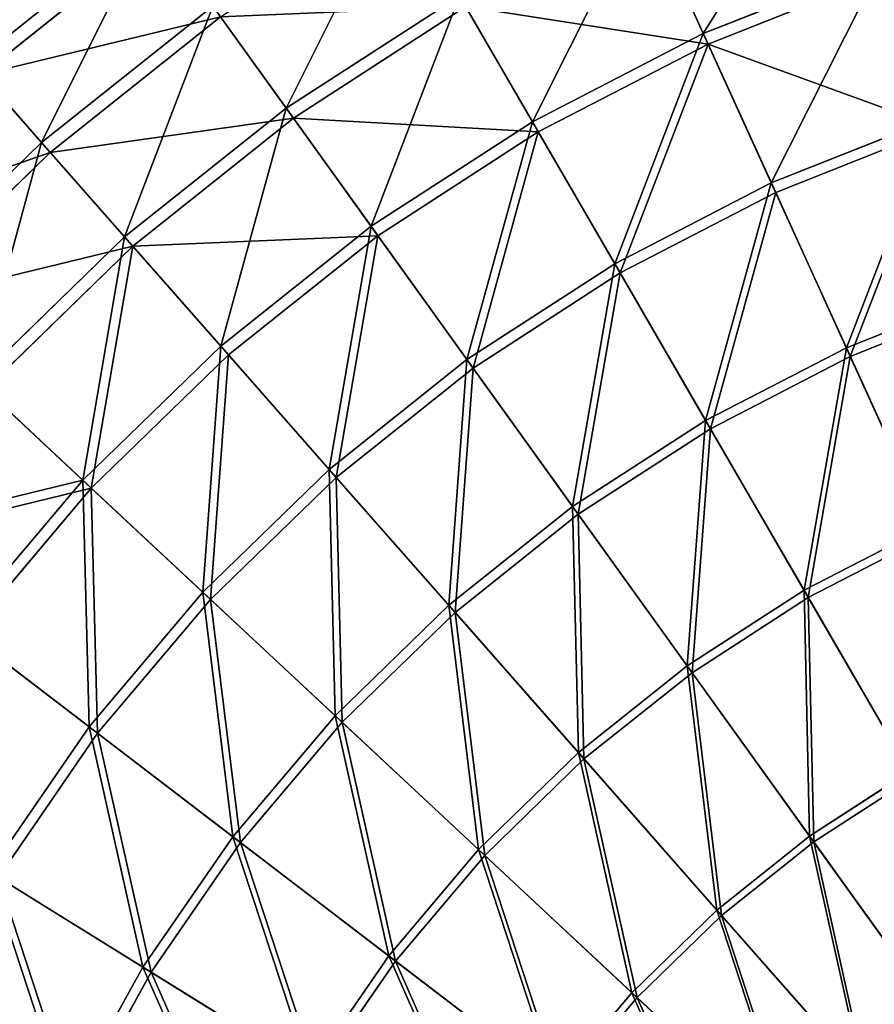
# Model space of a CAD drawing. Extents: x 0 to 923, y 0 to 335.
# Tile 52 of 164: x 68 to 125, y 221 to 287. Entities that reach past the tile are written whole.
import ezdxf

# ---------------------------------------------------------------- set-up
doc = ezdxf.new("R2010")
doc.units = 0
doc.layers.get('0').update_dxf_attribs({"color": 13, "linetype": 'CONTINUOUS'})

# ---------------------------------------------------------------- blocks, each defined once
blk = doc.blocks.new('GROUP_4')
for p, q in [((113.524, 285.712, 104.675), (109.522, 294.501, 91.669)), ((113.845, 285.007, 104.039), (109.867, 293.743, 91.112)), ((65.031, 283.686, 63.143), (76.922, 293.16, 63.143)), ((77.463, 292.408, 62.759), (65.643, 282.991, 62.759)), ((113.524, 285.712, 104.675), (125.38, 290.423, 104.675)), ((125.63, 289.69, 104.039), (113.845, 285.007, 104.039)), ((85.838, 280.767, 91.669), (97.342, 288.216, 91.669)), ((102.187, 279.862, 104.675), (97.342, 288.216, 91.669)), ((69.611, 278.483, 77.78), (80.97, 287.533, 77.78)), ((80.97, 287.533, 77.78), (85.838, 280.767, 91.669)), ((97.76, 287.495, 91.112), (86.324, 280.091, 91.112)), ((102.575, 279.192, 104.039), (97.76, 287.495, 91.112)), ((81.486, 286.816, 77.308), (70.195, 277.82, 77.308)), ((86.324, 280.091, 91.112), (81.486, 286.816, 77.308)), ((102.187, 279.862, 104.675), (113.524, 285.712, 104.675)), ((118.036, 275.804, 116.673), (113.524, 285.712, 104.675)), ((113.845, 285.007, 104.039), (102.575, 279.192, 104.039)), ((118.329, 275.159, 115.964), (113.845, 285.007, 104.039)), ((69.611, 278.483, 77.78), (65.031, 283.686, 63.143)), ((70.195, 277.82, 77.308), (65.643, 282.991, 62.759)), ((75.118, 272.227, 91.669), (85.838, 280.767, 91.669)), ((85.838, 280.767, 91.669), (91.478, 272.928, 104.675)), ((86.324, 280.091, 91.112), (75.669, 271.602, 91.112)), ((91.93, 272.3, 104.039), (86.324, 280.091, 91.112)), ((91.478, 272.928, 104.675), (102.187, 279.862, 104.675)), ((107.648, 270.443, 116.673), (102.187, 279.862, 104.675)), ((118.036, 275.804, 116.673), (128.899, 280.12, 116.673)), ((102.575, 279.192, 104.039), (91.93, 272.3, 104.039)), ((108.003, 269.831, 115.964), (102.575, 279.192, 104.039)), ((129.128, 279.45, 115.964), (118.329, 275.159, 115.964)), ((59.194, 268.363, 77.78), (69.611, 278.483, 77.78)), ((75.118, 272.227, 91.669), (69.611, 278.483, 77.78)), ((70.195, 277.82, 77.308), (59.84, 267.76, 77.308)), ((75.669, 271.602, 91.112), (70.195, 277.82, 77.308)), ((107.648, 270.443, 116.673), (118.036, 275.804, 116.673)), ((123.014, 264.872, 127.547), (118.036, 275.804, 116.673)), ((118.329, 275.159, 115.964), (108.003, 269.831, 115.964)), ((123.277, 264.294, 126.772), (118.329, 275.159, 115.964)), ((81.5, 264.978, 104.675), (91.478, 272.928, 104.675)), ((91.478, 272.928, 104.675), (97.836, 264.09, 116.673)), ((65.288, 262.677, 91.669), (75.118, 272.227, 91.669)), ((81.5, 264.978, 104.675), (75.118, 272.227, 91.669)), ((91.93, 272.3, 104.039), (82.011, 264.397, 104.039)), ((98.249, 263.516, 115.964), (91.93, 272.3, 104.039)), ((75.669, 271.602, 91.112), (65.897, 262.109, 91.112)), ((82.011, 264.397, 104.039), (75.669, 271.602, 91.112)), ((97.836, 264.09, 116.673), (107.648, 270.443, 116.673)), ((113.674, 260.052, 127.547), (107.648, 270.443, 116.673)), ((108.003, 269.831, 115.964), (98.249, 263.516, 115.964)), ((113.992, 259.502, 126.772), (108.003, 269.831, 115.964)), ((123.014, 264.872, 127.547), (132.782, 268.753, 127.547)), ((132.987, 268.152, 126.772), (123.277, 264.294, 126.772)), ((72.349, 256.089, 104.675), (81.5, 264.978, 104.675)), ((88.693, 256.806, 116.673), (81.5, 264.978, 104.675)), ((113.674, 260.052, 127.547), (123.014, 264.872, 127.547)), ((128.41, 253.021, 137.192), (123.014, 264.872, 127.547)), ((82.011, 264.397, 104.039), (72.915, 255.561, 104.039)), ((89.161, 256.275, 115.964), (82.011, 264.397, 104.039)), ((88.693, 256.806, 116.673), (97.836, 264.09, 116.673)), ((97.836, 264.09, 116.673), (104.851, 254.34, 127.547)), ((123.277, 264.294, 126.772), (113.992, 259.502, 126.772)), ((128.641, 252.515, 136.359), (123.277, 264.294, 126.772)), ((98.249, 263.516, 115.964), (89.161, 256.275, 115.964)), ((105.222, 253.824, 126.772), (98.249, 263.516, 115.964)), ((65.288, 262.677, 91.669), (72.349, 256.089, 104.675)), ((72.915, 255.561, 104.039), (65.897, 262.109, 91.112)), ((104.851, 254.34, 127.547), (113.674, 260.052, 127.547)), ((120.206, 248.787, 137.192), (113.674, 260.052, 127.547)), ((113.992, 259.502, 126.772), (105.222, 253.824, 126.772)), ((120.485, 248.306, 136.359), (113.992, 259.502, 126.772)), ((80.309, 248.661, 116.673), (88.693, 256.806, 116.673)), ((96.631, 247.79, 127.547), (88.693, 256.806, 116.673)), ((64.113, 246.345, 104.675), (72.349, 256.089, 104.675)), ((72.349, 256.089, 104.675), (80.309, 248.661, 116.673)), ((89.161, 256.275, 115.964), (80.827, 248.178, 115.964)), ((97.05, 247.313, 126.772), (89.161, 256.275, 115.964)), ((72.915, 255.561, 104.039), (64.729, 245.875, 104.039)), ((80.827, 248.178, 115.964), (72.915, 255.561, 104.039)), ((96.631, 247.79, 127.547), (104.851, 254.34, 127.547)), ((104.851, 254.34, 127.547), (112.456, 243.769, 137.192)), ((105.222, 253.824, 126.772), (97.05, 247.313, 126.772)), ((112.78, 243.318, 136.359), (105.222, 253.824, 126.772)), ((120.206, 248.787, 137.192), (128.41, 253.021, 137.192)), ((128.641, 252.515, 136.359), (120.485, 248.306, 136.359)), ((72.763, 239.734, 116.673), (80.309, 248.661, 116.673)), ((80.827, 248.178, 115.964), (73.326, 239.304, 115.964)), ((80.309, 248.661, 116.673), (89.092, 240.466, 127.547)), ((89.556, 240.033, 126.772), (80.827, 248.178, 115.964)), ((112.456, 243.769, 137.192), (120.206, 248.787, 137.192)), ((120.485, 248.306, 136.359), (112.78, 243.318, 136.359)), ((127.181, 236.758, 145.517), (120.206, 248.787, 137.192)), ((127.418, 236.35, 144.634), (120.485, 248.306, 136.359)), ((89.092, 240.466, 127.547), (96.631, 247.79, 127.547)), ((105.235, 238.016, 137.192), (96.631, 247.79, 127.547)), ((97.05, 247.313, 126.772), (89.556, 240.033, 126.772)), ((105.602, 237.599, 136.359), (97.05, 247.313, 126.772)), ((72.763, 239.734, 116.673), (64.113, 246.345, 104.675)), ((73.326, 239.304, 115.964), (64.729, 245.875, 104.039)), ((105.235, 238.016, 137.192), (112.456, 243.769, 137.192)), ((112.456, 243.769, 137.192), (120.577, 232.482, 145.517)), ((112.78, 243.318, 136.359), (105.602, 237.599, 136.359)), ((120.852, 232.099, 144.634), (112.78, 243.318, 136.359)), ((82.307, 232.439, 127.547), (89.092, 240.466, 127.547)), ((89.092, 240.466, 127.547), (98.612, 231.583, 137.192)), ((66.129, 230.109, 116.673), (72.763, 239.734, 116.673)), ((82.307, 232.439, 127.547), (72.763, 239.734, 116.673)), ((89.556, 240.033, 126.772), (82.812, 232.053, 126.772)), ((99.019, 231.204, 136.359), (89.556, 240.033, 126.772)), ((73.326, 239.304, 115.964), (66.731, 229.737, 115.964)), ((82.812, 232.053, 126.772), (73.326, 239.304, 115.964)), ((98.612, 231.583, 137.192), (105.235, 238.016, 137.192)), ((114.423, 227.579, 145.517), (105.235, 238.016, 137.192)), ((105.602, 237.599, 136.359), (99.019, 231.204, 136.359)), ((114.735, 227.225, 144.634), (105.602, 237.599, 136.359)), ((120.577, 232.482, 145.517), (127.181, 236.758, 145.517)), ((120.852, 232.099, 144.634), (127.418, 236.35, 144.634)), ((76.342, 223.785, 127.547), (82.307, 232.439, 127.547)), ((82.812, 232.053, 126.772), (76.882, 223.451, 126.772)), ((92.653, 224.532, 137.192), (82.307, 232.439, 127.547)), ((93.094, 224.194, 136.359), (82.812, 232.053, 126.772)), ((114.423, 227.579, 145.517), (120.577, 232.482, 145.517)), ((114.735, 227.225, 144.634), (120.852, 232.099, 144.634)), ((120.577, 232.482, 145.517), (129.135, 220.585, 152.44)), ((129.359, 220.275, 151.515), (120.852, 232.099, 144.634)), ((92.653, 224.532, 137.192), (98.612, 231.583, 137.192)), ((99.019, 231.204, 136.359), (93.094, 224.194, 136.359)), ((98.612, 231.583, 137.192), (108.779, 222.096, 145.517)), ((109.124, 221.775, 144.634), (99.019, 231.204, 136.359)), ((66.129, 230.109, 116.673), (76.342, 223.785, 127.547)), ((66.731, 229.737, 115.964), (76.882, 223.451, 126.772)), ((108.779, 222.096, 145.517), (114.423, 227.579, 145.517)), ((124.107, 216.579, 152.44), (114.423, 227.579, 145.517)), ((109.124, 221.775, 144.634), (114.735, 227.225, 144.634)), ((124.36, 216.291, 151.515), (114.735, 227.225, 144.634)), ((87.413, 216.93, 137.192), (92.653, 224.532, 137.192)), ((93.094, 224.194, 136.359), (87.885, 216.637, 136.359)), ((103.7, 216.087, 145.517), (92.653, 224.532, 137.192)), ((104.075, 215.801, 144.634), (93.094, 224.194, 136.359)), ((71.254, 214.589, 127.547), (76.342, 223.785, 127.547)), ((76.882, 223.451, 126.772), (71.824, 214.309, 126.772)), ((76.342, 223.785, 127.547), (87.413, 216.93, 137.192)), ((76.882, 223.451, 126.772), (87.885, 216.637, 136.359)), ((103.7, 216.087, 145.517), (108.779, 222.096, 145.517)), ((108.779, 222.096, 145.517), (119.495, 212.098, 152.44)), ((104.075, 215.801, 144.634), (109.124, 221.775, 144.634)), ((119.775, 211.837, 151.515), (109.124, 221.775, 144.634))]:
    blk.add_line(p, q)
mesh = blk.add_polyface()
corners = [(113.524, 285.712, 104.675), (122.258, 299.562, 91.669), (109.522, 294.501, 91.669), (125.38, 290.423, 104.675)]
mesh.append_faces([[corners[k] for k in face] for face in [(0, 1, 2), (1, 0, 3)]], dxfattribs={"vtx0": -1})
mesh = blk.add_polyface()
corners = [(125.63, 289.69, 104.039), (109.867, 293.743, 91.112), (122.528, 298.774, 91.112), (113.845, 285.007, 104.039)]
mesh.append_faces([[corners[k] for k in face] for face in [(0, 1, 2), (1, 0, 3)]], dxfattribs={"vtx0": -1})
mesh = blk.add_polyface()
corners = [(65.031, 283.686, 63.143), (73.732, 297.593, 47.897), (61.422, 287.785, 47.897), (76.922, 293.16, 63.143)]
mesh.append_faces([[corners[k] for k in face] for face in [(0, 1, 2), (1, 0, 3)]], dxfattribs={"vtx0": -1})
mesh = blk.add_polyface()
corners = [(77.463, 292.408, 62.759), (62.056, 287.065, 47.606), (74.293, 296.814, 47.606), (65.643, 282.991, 62.759)]
mesh.append_faces([[corners[k] for k in face] for face in [(0, 1, 2), (1, 0, 3)]], dxfattribs={"vtx0": -1})
mesh = blk.add_polyface()
corners = [(85.838, 280.767, 91.669), (93.161, 295.426, 77.78), (80.97, 287.533, 77.78), (97.342, 288.216, 91.669)]
mesh.append_faces([[corners[k] for k in face] for face in [(0, 1, 2), (1, 0, 3)]], dxfattribs={"vtx0": -1})
mesh = blk.add_polyface()
corners = [(97.76, 287.495, 91.112), (81.486, 286.816, 77.308), (93.605, 294.662, 77.308), (86.324, 280.091, 91.112)]
mesh.append_faces([[corners[k] for k in face] for face in [(0, 1, 2), (1, 0, 3)]], dxfattribs={"vtx0": -1})
mesh = blk.add_polyface()
corners = [(102.187, 279.862, 104.675), (109.522, 294.501, 91.669), (97.342, 288.216, 91.669), (113.524, 285.712, 104.675)]
mesh.append_faces([[corners[k] for k in face] for face in [(0, 1, 2), (1, 0, 3)]], dxfattribs={"vtx0": -1})
mesh = blk.add_polyface()
corners = [(113.845, 285.007, 104.039), (97.76, 287.495, 91.112), (109.867, 293.743, 91.112), (102.575, 279.192, 104.039)]
mesh.append_faces([[corners[k] for k in face] for face in [(0, 1, 2), (1, 0, 3)]], dxfattribs={"vtx0": -1})
mesh = blk.add_polyface()
corners = [(69.611, 278.483, 77.78), (76.922, 293.16, 63.143), (65.031, 283.686, 63.143), (80.97, 287.533, 77.78)]
mesh.append_faces([[corners[k] for k in face] for face in [(0, 1, 2), (1, 0, 3)]], dxfattribs={"vtx0": -1})
mesh = blk.add_polyface()
corners = [(81.486, 286.816, 77.308), (65.643, 282.991, 62.759), (77.463, 292.408, 62.759), (70.195, 277.82, 77.308)]
mesh.append_faces([[corners[k] for k in face] for face in [(0, 1, 2), (1, 0, 3)]], dxfattribs={"vtx0": -1})
mesh = blk.add_polyface()
corners = [(118.036, 275.804, 116.673), (125.38, 290.423, 104.675), (113.524, 285.712, 104.675), (128.899, 280.12, 116.673)]
mesh.append_faces([[corners[k] for k in face] for face in [(0, 1, 2), (1, 0, 3)]], dxfattribs={"vtx0": -1})
mesh = blk.add_polyface()
corners = [(129.128, 279.45, 115.964), (113.845, 285.007, 104.039), (125.63, 289.69, 104.039), (118.329, 275.159, 115.964)]
mesh.append_faces([[corners[k] for k in face] for face in [(0, 1, 2), (1, 0, 3)]], dxfattribs={"vtx0": -1})
mesh = blk.add_polyface()
corners = [(91.478, 272.928, 104.675), (97.342, 288.216, 91.669), (85.838, 280.767, 91.669), (102.187, 279.862, 104.675)]
mesh.append_faces([[corners[k] for k in face] for face in [(0, 1, 2), (1, 0, 3)]], dxfattribs={"vtx0": -1})
mesh = blk.add_polyface()
corners = [(75.118, 272.227, 91.669), (80.97, 287.533, 77.78), (69.611, 278.483, 77.78), (85.838, 280.767, 91.669)]
mesh.append_faces([[corners[k] for k in face] for face in [(0, 1, 2), (1, 0, 3)]], dxfattribs={"vtx0": -1})
mesh = blk.add_polyface()
corners = [(102.575, 279.192, 104.039), (86.324, 280.091, 91.112), (97.76, 287.495, 91.112), (91.93, 272.3, 104.039)]
mesh.append_faces([[corners[k] for k in face] for face in [(0, 1, 2), (1, 0, 3)]], dxfattribs={"vtx0": -1})
mesh = blk.add_polyface()
corners = [(86.324, 280.091, 91.112), (70.195, 277.82, 77.308), (81.486, 286.816, 77.308), (75.669, 271.602, 91.112)]
mesh.append_faces([[corners[k] for k in face] for face in [(0, 1, 2), (1, 0, 3)]], dxfattribs={"vtx0": -1})
mesh = blk.add_polyface()
corners = [(107.648, 270.443, 116.673), (113.524, 285.712, 104.675), (102.187, 279.862, 104.675), (118.036, 275.804, 116.673)]
mesh.append_faces([[corners[k] for k in face] for face in [(0, 1, 2), (1, 0, 3)]], dxfattribs={"vtx0": -1})
mesh = blk.add_polyface()
corners = [(113.845, 285.007, 104.039), (108.003, 269.831, 115.964), (102.575, 279.192, 104.039), (118.329, 275.159, 115.964)]
mesh.append_faces([[corners[k] for k in face] for face in [(0, 1, 2), (1, 0, 3)]], dxfattribs={"vtx0": -1})
mesh = blk.add_polyface()
corners = [(59.194, 268.363, 77.78), (65.031, 283.686, 63.143), (54.126, 273.092, 63.143), (69.611, 278.483, 77.78)]
mesh.append_faces([[corners[k] for k in face] for face in [(0, 1, 2), (1, 0, 3)]], dxfattribs={"vtx0": -1})
mesh = blk.add_polyface()
corners = [(70.195, 277.82, 77.308), (54.803, 272.46, 62.759), (65.643, 282.991, 62.759), (59.84, 267.76, 77.308)]
mesh.append_faces([[corners[k] for k in face] for face in [(0, 1, 2), (1, 0, 3)]], dxfattribs={"vtx0": -1})
mesh = blk.add_polyface()
corners = [(81.5, 264.978, 104.675), (85.838, 280.767, 91.669), (75.118, 272.227, 91.669), (91.478, 272.928, 104.675)]
mesh.append_faces([[corners[k] for k in face] for face in [(0, 1, 2), (1, 0, 3)]], dxfattribs={"vtx0": -1})
mesh = blk.add_polyface()
corners = [(91.93, 272.3, 104.039), (75.669, 271.602, 91.112), (86.324, 280.091, 91.112), (82.011, 264.397, 104.039)]
mesh.append_faces([[corners[k] for k in face] for face in [(0, 1, 2), (1, 0, 3)]], dxfattribs={"vtx0": -1})
mesh = blk.add_polyface()
corners = [(97.836, 264.09, 116.673), (102.187, 279.862, 104.675), (91.478, 272.928, 104.675), (107.648, 270.443, 116.673)]
mesh.append_faces([[corners[k] for k in face] for face in [(0, 1, 2), (1, 0, 3)]], dxfattribs={"vtx0": -1})
mesh = blk.add_polyface()
corners = [(123.014, 264.872, 127.547), (128.899, 280.12, 116.673), (118.036, 275.804, 116.673), (132.782, 268.753, 127.547)]
mesh.append_faces([[corners[k] for k in face] for face in [(0, 1, 2), (1, 0, 3)]], dxfattribs={"vtx0": -1})
mesh = blk.add_polyface()
corners = [(102.575, 279.192, 104.039), (98.249, 263.516, 115.964), (91.93, 272.3, 104.039), (108.003, 269.831, 115.964)]
mesh.append_faces([[corners[k] for k in face] for face in [(0, 1, 2), (1, 0, 3)]], dxfattribs={"vtx0": -1})
mesh = blk.add_polyface()
corners = [(129.128, 279.45, 115.964), (123.277, 264.294, 126.772), (118.329, 275.159, 115.964), (132.987, 268.152, 126.772)]
mesh.append_faces([[corners[k] for k in face] for face in [(0, 1, 2), (1, 0, 3)]], dxfattribs={"vtx0": -1})
mesh = blk.add_polyface()
corners = [(65.288, 262.677, 91.669), (69.611, 278.483, 77.78), (59.194, 268.363, 77.78), (75.118, 272.227, 91.669)]
mesh.append_faces([[corners[k] for k in face] for face in [(0, 1, 2), (1, 0, 3)]], dxfattribs={"vtx0": -1})
mesh = blk.add_polyface()
corners = [(75.669, 271.602, 91.112), (59.84, 267.76, 77.308), (70.195, 277.82, 77.308), (65.897, 262.109, 91.112)]
mesh.append_faces([[corners[k] for k in face] for face in [(0, 1, 2), (1, 0, 3)]], dxfattribs={"vtx0": -1})
mesh = blk.add_polyface()
corners = [(113.674, 260.052, 127.547), (118.036, 275.804, 116.673), (107.648, 270.443, 116.673), (123.014, 264.872, 127.547)]
mesh.append_faces([[corners[k] for k in face] for face in [(0, 1, 2), (1, 0, 3)]], dxfattribs={"vtx0": -1})
mesh = blk.add_polyface()
corners = [(118.329, 275.159, 115.964), (113.992, 259.502, 126.772), (108.003, 269.831, 115.964), (123.277, 264.294, 126.772)]
mesh.append_faces([[corners[k] for k in face] for face in [(0, 1, 2), (1, 0, 3)]], dxfattribs={"vtx0": -1})
mesh = blk.add_polyface()
corners = [(88.693, 256.806, 116.673), (91.478, 272.928, 104.675), (81.5, 264.978, 104.675), (97.836, 264.09, 116.673)]
mesh.append_faces([[corners[k] for k in face] for face in [(0, 1, 2), (1, 0, 3)]], dxfattribs={"vtx0": -1})
mesh = blk.add_polyface()
corners = [(72.349, 256.089, 104.675), (75.118, 272.227, 91.669), (65.288, 262.677, 91.669), (81.5, 264.978, 104.675)]
mesh.append_faces([[corners[k] for k in face] for face in [(0, 1, 2), (1, 0, 3)]], dxfattribs={"vtx0": -1})
mesh = blk.add_polyface()
corners = [(91.93, 272.3, 104.039), (89.161, 256.275, 115.964), (82.011, 264.397, 104.039), (98.249, 263.516, 115.964)]
mesh.append_faces([[corners[k] for k in face] for face in [(0, 1, 2), (1, 0, 3)]], dxfattribs={"vtx0": -1})
mesh = blk.add_polyface()
corners = [(75.669, 271.602, 91.112), (72.915, 255.561, 104.039), (65.897, 262.109, 91.112), (82.011, 264.397, 104.039)]
mesh.append_faces([[corners[k] for k in face] for face in [(0, 1, 2), (1, 0, 3)]], dxfattribs={"vtx0": -1})
mesh = blk.add_polyface()
corners = [(104.851, 254.34, 127.547), (107.648, 270.443, 116.673), (97.836, 264.09, 116.673), (113.674, 260.052, 127.547)]
mesh.append_faces([[corners[k] for k in face] for face in [(0, 1, 2), (1, 0, 3)]], dxfattribs={"vtx0": -1})
mesh = blk.add_polyface()
corners = [(108.003, 269.831, 115.964), (105.222, 253.824, 126.772), (98.249, 263.516, 115.964), (113.992, 259.502, 126.772)]
mesh.append_faces([[corners[k] for k in face] for face in [(0, 1, 2), (1, 0, 3)]], dxfattribs={"vtx0": -1})
mesh = blk.add_polyface()
corners = [(128.41, 253.021, 137.192), (132.782, 268.753, 127.547), (123.014, 264.872, 127.547), (136.991, 256.43, 137.192)]
mesh.append_faces([[corners[k] for k in face] for face in [(0, 1, 2), (1, 0, 3)]], dxfattribs={"vtx0": -1})
mesh = blk.add_polyface()
corners = [(132.987, 268.152, 126.772), (128.641, 252.515, 136.359), (123.277, 264.294, 126.772), (137.17, 255.904, 136.359)]
mesh.append_faces([[corners[k] for k in face] for face in [(0, 1, 2), (1, 0, 3)]], dxfattribs={"vtx0": -1})
mesh = blk.add_polyface()
corners = [(80.309, 248.661, 116.673), (81.5, 264.978, 104.675), (72.349, 256.089, 104.675), (88.693, 256.806, 116.673)]
mesh.append_faces([[corners[k] for k in face] for face in [(0, 1, 2), (1, 0, 3)]], dxfattribs={"vtx0": -1})
mesh = blk.add_polyface()
corners = [(120.206, 248.787, 137.192), (123.014, 264.872, 127.547), (113.674, 260.052, 127.547), (128.41, 253.021, 137.192)]
mesh.append_faces([[corners[k] for k in face] for face in [(0, 1, 2), (1, 0, 3)]], dxfattribs={"vtx0": -1})
mesh = blk.add_polyface()
corners = [(82.011, 264.397, 104.039), (80.827, 248.178, 115.964), (72.915, 255.561, 104.039), (89.161, 256.275, 115.964)]
mesh.append_faces([[corners[k] for k in face] for face in [(0, 1, 2), (1, 0, 3)]], dxfattribs={"vtx0": -1})
mesh = blk.add_polyface()
corners = [(96.631, 247.79, 127.547), (97.836, 264.09, 116.673), (88.693, 256.806, 116.673), (104.851, 254.34, 127.547)]
mesh.append_faces([[corners[k] for k in face] for face in [(0, 1, 2), (1, 0, 3)]], dxfattribs={"vtx0": -1})
mesh = blk.add_polyface()
corners = [(123.277, 264.294, 126.772), (120.485, 248.306, 136.359), (113.992, 259.502, 126.772), (128.641, 252.515, 136.359)]
mesh.append_faces([[corners[k] for k in face] for face in [(0, 1, 2), (1, 0, 3)]], dxfattribs={"vtx0": -1})
mesh = blk.add_polyface()
corners = [(98.249, 263.516, 115.964), (97.05, 247.313, 126.772), (89.161, 256.275, 115.964), (105.222, 253.824, 126.772)]
mesh.append_faces([[corners[k] for k in face] for face in [(0, 1, 2), (1, 0, 3)]], dxfattribs={"vtx0": -1})
mesh = blk.add_polyface()
corners = [(72.349, 256.089, 104.675), (56.441, 252.21, 91.669), (64.113, 246.345, 104.675), (65.288, 262.677, 91.669)]
mesh.append_faces([[corners[k] for k in face] for face in [(0, 1, 2), (1, 0, 3)]], dxfattribs={"vtx0": -1})
mesh = blk.add_polyface()
corners = [(57.102, 251.704, 91.112), (72.915, 255.561, 104.039), (64.729, 245.875, 104.039), (65.897, 262.109, 91.112)]
mesh.append_faces([[corners[k] for k in face] for face in [(0, 1, 2), (1, 0, 3)]], dxfattribs={"vtx0": -1})
mesh = blk.add_polyface()
corners = [(112.456, 243.769, 137.192), (113.674, 260.052, 127.547), (104.851, 254.34, 127.547), (120.206, 248.787, 137.192)]
mesh.append_faces([[corners[k] for k in face] for face in [(0, 1, 2), (1, 0, 3)]], dxfattribs={"vtx0": -1})
mesh = blk.add_polyface()
corners = [(113.992, 259.502, 126.772), (112.78, 243.318, 136.359), (105.222, 253.824, 126.772), (120.485, 248.306, 136.359)]
mesh.append_faces([[corners[k] for k in face] for face in [(0, 1, 2), (1, 0, 3)]], dxfattribs={"vtx0": -1})
mesh = blk.add_polyface()
corners = [(89.092, 240.466, 127.547), (88.693, 256.806, 116.673), (80.309, 248.661, 116.673), (96.631, 247.79, 127.547)]
mesh.append_faces([[corners[k] for k in face] for face in [(0, 1, 2), (1, 0, 3)]], dxfattribs={"vtx0": -1})
mesh = blk.add_polyface()
corners = [(72.763, 239.734, 116.673), (72.349, 256.089, 104.675), (64.113, 246.345, 104.675), (80.309, 248.661, 116.673)]
mesh.append_faces([[corners[k] for k in face] for face in [(0, 1, 2), (1, 0, 3)]], dxfattribs={"vtx0": -1})
mesh = blk.add_polyface()
corners = [(89.161, 256.275, 115.964), (89.556, 240.033, 126.772), (80.827, 248.178, 115.964), (97.05, 247.313, 126.772)]
mesh.append_faces([[corners[k] for k in face] for face in [(0, 1, 2), (1, 0, 3)]], dxfattribs={"vtx0": -1})
mesh = blk.add_polyface()
corners = [(72.915, 255.561, 104.039), (73.326, 239.304, 115.964), (64.729, 245.875, 104.039), (80.827, 248.178, 115.964)]
mesh.append_faces([[corners[k] for k in face] for face in [(0, 1, 2), (1, 0, 3)]], dxfattribs={"vtx0": -1})
mesh = blk.add_polyface()
corners = [(105.235, 238.016, 137.192), (104.851, 254.34, 127.547), (96.631, 247.79, 127.547), (112.456, 243.769, 137.192)]
mesh.append_faces([[corners[k] for k in face] for face in [(0, 1, 2), (1, 0, 3)]], dxfattribs={"vtx0": -1})
mesh = blk.add_polyface()
corners = [(105.222, 253.824, 126.772), (105.602, 237.599, 136.359), (97.05, 247.313, 126.772), (112.78, 243.318, 136.359)]
mesh.append_faces([[corners[k] for k in face] for face in [(0, 1, 2), (1, 0, 3)]], dxfattribs={"vtx0": -1})
mesh = blk.add_polyface()
corners = [(127.181, 236.758, 145.517), (128.41, 253.021, 137.192), (120.206, 248.787, 137.192), (134.173, 240.366, 145.517)]
mesh.append_faces([[corners[k] for k in face] for face in [(0, 1, 2), (1, 0, 3)]], dxfattribs={"vtx0": -1})
mesh = blk.add_polyface()
corners = [(128.641, 252.515, 136.359), (127.418, 236.35, 144.634), (120.485, 248.306, 136.359), (134.369, 239.937, 144.634)]
mesh.append_faces([[corners[k] for k in face] for face in [(0, 1, 2), (1, 0, 3)]], dxfattribs={"vtx0": -1})
mesh = blk.add_polyface()
corners = [(82.307, 232.439, 127.547), (80.309, 248.661, 116.673), (72.763, 239.734, 116.673), (89.092, 240.466, 127.547)]
mesh.append_faces([[corners[k] for k in face] for face in [(0, 1, 2), (1, 0, 3)]], dxfattribs={"vtx0": -1})
mesh = blk.add_polyface()
corners = [(80.827, 248.178, 115.964), (82.812, 232.053, 126.772), (73.326, 239.304, 115.964), (89.556, 240.033, 126.772)]
mesh.append_faces([[corners[k] for k in face] for face in [(0, 1, 2), (1, 0, 3)]], dxfattribs={"vtx0": -1})
mesh = blk.add_polyface()
corners = [(120.577, 232.482, 145.517), (120.206, 248.787, 137.192), (112.456, 243.769, 137.192), (127.181, 236.758, 145.517)]
mesh.append_faces([[corners[k] for k in face] for face in [(0, 1, 2), (1, 0, 3)]], dxfattribs={"vtx0": -1})
mesh = blk.add_polyface()
corners = [(120.485, 248.306, 136.359), (120.852, 232.099, 144.634), (112.78, 243.318, 136.359), (127.418, 236.35, 144.634)]
mesh.append_faces([[corners[k] for k in face] for face in [(0, 1, 2), (1, 0, 3)]], dxfattribs={"vtx0": -1})
mesh = blk.add_polyface()
corners = [(98.612, 231.583, 137.192), (96.631, 247.79, 127.547), (89.092, 240.466, 127.547), (105.235, 238.016, 137.192)]
mesh.append_faces([[corners[k] for k in face] for face in [(0, 1, 2), (1, 0, 3)]], dxfattribs={"vtx0": -1})
mesh = blk.add_polyface()
corners = [(97.05, 247.313, 126.772), (99.019, 231.204, 136.359), (89.556, 240.033, 126.772), (105.602, 237.599, 136.359)]
mesh.append_faces([[corners[k] for k in face] for face in [(0, 1, 2), (1, 0, 3)]], dxfattribs={"vtx0": -1})
mesh = blk.add_polyface()
corners = [(66.129, 230.109, 116.673), (64.113, 246.345, 104.675), (56.873, 235.841, 104.675), (72.763, 239.734, 116.673)]
mesh.append_faces([[corners[k] for k in face] for face in [(0, 1, 2), (1, 0, 3)]], dxfattribs={"vtx0": -1})
mesh = blk.add_polyface()
corners = [(64.729, 245.875, 104.039), (66.731, 229.737, 115.964), (57.531, 235.433, 104.039), (73.326, 239.304, 115.964)]
mesh.append_faces([[corners[k] for k in face] for face in [(0, 1, 2), (1, 0, 3)]], dxfattribs={"vtx0": -1})
mesh = blk.add_polyface()
corners = [(114.423, 227.579, 145.517), (112.456, 243.769, 137.192), (105.235, 238.016, 137.192), (120.577, 232.482, 145.517)]
mesh.append_faces([[corners[k] for k in face] for face in [(0, 1, 2), (1, 0, 3)]], dxfattribs={"vtx0": -1})
mesh = blk.add_polyface()
corners = [(112.78, 243.318, 136.359), (114.735, 227.225, 144.634), (105.602, 237.599, 136.359), (120.852, 232.099, 144.634)]
mesh.append_faces([[corners[k] for k in face] for face in [(0, 1, 2), (1, 0, 3)]], dxfattribs={"vtx0": -1})
mesh = blk.add_polyface()
corners = [(92.653, 224.532, 137.192), (89.092, 240.466, 127.547), (82.307, 232.439, 127.547), (98.612, 231.583, 137.192)]
mesh.append_faces([[corners[k] for k in face] for face in [(0, 1, 2), (1, 0, 3)]], dxfattribs={"vtx0": -1})
mesh = blk.add_polyface()
corners = [(76.342, 223.785, 127.547), (72.763, 239.734, 116.673), (66.129, 230.109, 116.673), (82.307, 232.439, 127.547)]
mesh.append_faces([[corners[k] for k in face] for face in [(0, 1, 2), (1, 0, 3)]], dxfattribs={"vtx0": -1})
mesh = blk.add_polyface()
corners = [(89.556, 240.033, 126.772), (93.094, 224.194, 136.359), (82.812, 232.053, 126.772), (99.019, 231.204, 136.359)]
mesh.append_faces([[corners[k] for k in face] for face in [(0, 1, 2), (1, 0, 3)]], dxfattribs={"vtx0": -1})
mesh = blk.add_polyface()
corners = [(73.326, 239.304, 115.964), (76.882, 223.451, 126.772), (66.731, 229.737, 115.964), (82.812, 232.053, 126.772)]
mesh.append_faces([[corners[k] for k in face] for face in [(0, 1, 2), (1, 0, 3)]], dxfattribs={"vtx0": -1})
mesh = blk.add_polyface()
corners = [(108.779, 222.096, 145.517), (105.235, 238.016, 137.192), (98.612, 231.583, 137.192), (114.423, 227.579, 145.517)]
mesh.append_faces([[corners[k] for k in face] for face in [(0, 1, 2), (1, 0, 3)]], dxfattribs={"vtx0": -1})
mesh = blk.add_polyface()
corners = [(105.602, 237.599, 136.359), (109.124, 221.775, 144.634), (99.019, 231.204, 136.359), (114.735, 227.225, 144.634)]
mesh.append_faces([[corners[k] for k in face] for face in [(0, 1, 2), (1, 0, 3)]], dxfattribs={"vtx0": -1})
mesh = blk.add_polyface()
corners = [(129.135, 220.585, 152.44), (127.181, 236.758, 145.517), (120.577, 232.482, 145.517), (134.533, 224.08, 152.44)]
mesh.append_faces([[corners[k] for k in face] for face in [(0, 1, 2), (1, 0, 3)]], dxfattribs={"vtx0": -1})
mesh = blk.add_polyface()
corners = [(127.418, 236.35, 144.634), (129.359, 220.275, 151.515), (120.852, 232.099, 144.634), (134.725, 223.749, 151.515)]
mesh.append_faces([[corners[k] for k in face] for face in [(0, 1, 2), (1, 0, 3)]], dxfattribs={"vtx0": -1})
mesh = blk.add_polyface()
corners = [(87.413, 216.93, 137.192), (82.307, 232.439, 127.547), (76.342, 223.785, 127.547), (92.653, 224.532, 137.192)]
mesh.append_faces([[corners[k] for k in face] for face in [(0, 1, 2), (1, 0, 3)]], dxfattribs={"vtx0": -1})
mesh = blk.add_polyface()
corners = [(82.812, 232.053, 126.772), (87.885, 216.637, 136.359), (76.882, 223.451, 126.772), (93.094, 224.194, 136.359)]
mesh.append_faces([[corners[k] for k in face] for face in [(0, 1, 2), (1, 0, 3)]], dxfattribs={"vtx0": -1})
mesh = blk.add_polyface()
corners = [(124.107, 216.579, 152.44), (120.577, 232.482, 145.517), (114.423, 227.579, 145.517), (129.135, 220.585, 152.44)]
mesh.append_faces([[corners[k] for k in face] for face in [(0, 1, 2), (1, 0, 3)]], dxfattribs={"vtx0": -1})
mesh = blk.add_polyface()
corners = [(120.852, 232.099, 144.634), (124.36, 216.291, 151.515), (114.735, 227.225, 144.634), (129.359, 220.275, 151.515)]
mesh.append_faces([[corners[k] for k in face] for face in [(0, 1, 2), (1, 0, 3)]], dxfattribs={"vtx0": -1})
mesh = blk.add_polyface()
corners = [(103.7, 216.087, 145.517), (98.612, 231.583, 137.192), (92.653, 224.532, 137.192), (108.779, 222.096, 145.517)]
mesh.append_faces([[corners[k] for k in face] for face in [(0, 1, 2), (1, 0, 3)]], dxfattribs={"vtx0": -1})
mesh = blk.add_polyface()
corners = [(99.019, 231.204, 136.359), (104.075, 215.801, 144.634), (93.094, 224.194, 136.359), (109.124, 221.775, 144.634)]
mesh.append_faces([[corners[k] for k in face] for face in [(0, 1, 2), (1, 0, 3)]], dxfattribs={"vtx0": -1})
mesh = blk.add_polyface()
corners = [(71.254, 214.589, 127.547), (66.129, 230.109, 116.673), (60.47, 219.881, 116.673), (76.342, 223.785, 127.547)]
mesh.append_faces([[corners[k] for k in face] for face in [(0, 1, 2), (1, 0, 3)]], dxfattribs={"vtx0": -1})
mesh = blk.add_polyface()
corners = [(66.731, 229.737, 115.964), (71.824, 214.309, 126.772), (61.106, 219.569, 115.964), (76.882, 223.451, 126.772)]
mesh.append_faces([[corners[k] for k in face] for face in [(0, 1, 2), (1, 0, 3)]], dxfattribs={"vtx0": -1})
mesh = blk.add_polyface()
corners = [(119.495, 212.098, 152.44), (114.423, 227.579, 145.517), (108.779, 222.096, 145.517), (124.107, 216.579, 152.44)]
mesh.append_faces([[corners[k] for k in face] for face in [(0, 1, 2), (1, 0, 3)]], dxfattribs={"vtx0": -1})
mesh = blk.add_polyface()
corners = [(114.735, 227.225, 144.634), (119.775, 211.837, 151.515), (109.124, 221.775, 144.634), (124.36, 216.291, 151.515)]
mesh.append_faces([[corners[k] for k in face] for face in [(0, 1, 2), (1, 0, 3)]], dxfattribs={"vtx0": -1})
mesh = blk.add_polyface()
corners = [(99.235, 209.609, 145.517), (92.653, 224.532, 137.192), (87.413, 216.93, 137.192), (103.7, 216.087, 145.517)]
mesh.append_faces([[corners[k] for k in face] for face in [(0, 1, 2), (1, 0, 3)]], dxfattribs={"vtx0": -1})
mesh = blk.add_polyface()
corners = [(93.094, 224.194, 136.359), (99.636, 209.361, 144.634), (87.885, 216.637, 136.359), (104.075, 215.801, 144.634)]
mesh.append_faces([[corners[k] for k in face] for face in [(0, 1, 2), (1, 0, 3)]], dxfattribs={"vtx0": -1})
mesh = blk.add_polyface()
corners = [(82.943, 208.851, 137.192), (76.342, 223.785, 127.547), (71.254, 214.589, 127.547), (87.413, 216.93, 137.192)]
mesh.append_faces([[corners[k] for k in face] for face in [(0, 1, 2), (1, 0, 3)]], dxfattribs={"vtx0": -1})
mesh = blk.add_polyface()
corners = [(76.882, 223.451, 126.772), (83.442, 208.606, 136.359), (71.824, 214.309, 126.772), (87.885, 216.637, 136.359)]
mesh.append_faces([[corners[k] for k in face] for face in [(0, 1, 2), (1, 0, 3)]], dxfattribs={"vtx0": -1})
mesh = blk.add_polyface()
corners = [(115.344, 207.188, 152.44), (108.779, 222.096, 145.517), (103.7, 216.087, 145.517), (119.495, 212.098, 152.44)]
mesh.append_faces([[corners[k] for k in face] for face in [(0, 1, 2), (1, 0, 3)]], dxfattribs={"vtx0": -1})
mesh = blk.add_polyface()
corners = [(109.124, 221.775, 144.634), (115.648, 206.955, 151.515), (104.075, 215.801, 144.634), (119.775, 211.837, 151.515)]
mesh.append_faces([[corners[k] for k in face] for face in [(0, 1, 2), (1, 0, 3)]], dxfattribs={"vtx0": -1})
blk = doc.blocks.new('COMPONENT_7')
blk.add_blockref('GROUP_4', (0, 0))
blk = doc.blocks.new('GROUP_7')
blk.add_blockref('COMPONENT_7', (0, 0))

msp = doc.modelspace()

# ---------------------------------------------------------------- block references
msp.add_blockref('GROUP_7', (0, 0))

doc.saveas('drawing.dxf')
